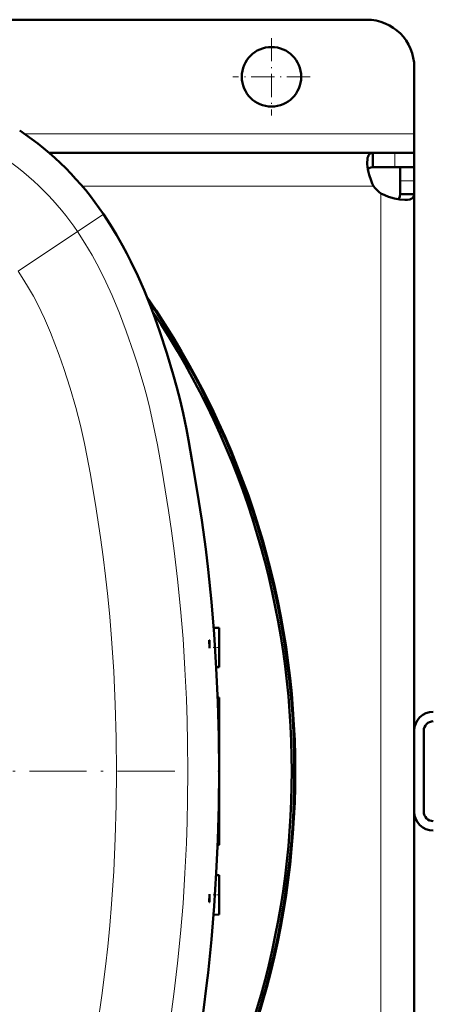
# Model space of a CAD drawing. Extents: x -2073 to 2460, y -1948 to 865.
# Tile 36 of 83: x 764 to 851, y -1500 to -1293. Entities that reach past the tile are written whole.
import ezdxf

# ---------------------------------------------------------------- set-up
doc = ezdxf.new("R2010")
doc.units = 0
doc.linetypes.add('DASHDOT', pattern=[18.5, 12, -3, 0.5, -3])

msp = doc.modelspace()

# ---------------------------------------------------------------- linework, layer by layer
at = {"color": 7, "lineweight": 50}
for p, q in [((836.57, -1292.89), (721.79, -1292.89)), ((846.57, -1316.89), (846.57, -1302.89)), ((846.57, -1320.89), (846.57, -1316.89)), ((837.89, -1320.89), (769.86, -1320.89)), ((837.89, -1320.89), (837.89, -1323.89)), ((842.45, -1320.89), (837.89, -1320.89)), ((846.57, -1320.89), (842.45, -1320.89)), ((846.57, -1320.89), (846.57, -1323.89)), ((837.89, -1323.89), (842.45, -1323.89)), ((846.57, -1323.89), (842.45, -1323.89)), ((843.57, -1326.76), (843.57, -1323.89)), ((846.57, -1323.89), (846.43, -1323.89)), ((846.57, -1326.76), (846.57, -1323.89)), ((843.57, -1329.56), (843.57, -1326.76)), ((846.57, -1329.56), (846.57, -1326.76)), ((846.57, -1329.56), (843.57, -1329.56)), ((846.57, -1442.33), (846.57, -1329.56)), ((805.56, -1420.77), (804.4, -1420.73)), ((805.56, -1420.77), (804.4, -1420.73)), ((805.56, -1420.77), (804.4, -1420.73)), ((805.56, -1420.77), (804.4, -1420.73)), ((805.56, -1424.89), (805.56, -1420.77)), ((803.44, -1423.36), (803.56, -1423.36)), ((803.56, -1425.01), (803.44, -1423.36)), ((803.56, -1423.36), (803.56, -1425.01)), ((805.56, -1429.02), (805.56, -1424.89)), ((805.56, -1429.02), (804.96, -1429.04)), ((805.56, -1435.39), (805.26, -1435.37)), ((805.56, -1450.89), (805.56, -1435.39)), ((846.57, -1442.39), (846.57, -1459.39)), ((848.57, -1442.39), (848.57, -1459.39)), ((805.56, -1466.39), (805.56, -1450.89)), ((846.57, -1459.46), (846.57, -1572.22)), ((805.56, -1466.39), (805.26, -1466.41)), ((805.56, -1472.77), (804.96, -1472.74)), ((805.56, -1472.77), (804.96, -1472.74)), ((805.56, -1472.77), (804.96, -1472.74)), ((805.56, -1472.77), (804.96, -1472.74)), ((805.56, -1476.89), (805.56, -1472.77)), ((803.56, -1476.77), (803.44, -1478.42)), ((803.56, -1478.42), (803.56, -1476.77)), ((805.56, -1481.02), (805.56, -1476.89)), ((803.44, -1478.42), (803.56, -1478.42)), ((805.56, -1481.02), (804.4, -1481.06))]:
    msp.add_line(p, q, dxfattribs=at)
at = {"color": 7, "linetype": 'DASHDOT', "lineweight": 18, "ltscale": 0.40625}
for p, q in [((816.57, -1296.77), (816.57, -1313.02)), ((824.69, -1304.89), (808.44, -1304.89))]:
    msp.add_line(p, q, dxfattribs=at)
at = {"color": 7, "lineweight": 18}
for p, q in [((846.57, -1316.89), (764.72, -1316.89)), ((842.45, -1320.89), (842.45, -1323.89)), ((846.57, -1326.76), (843.57, -1326.76)), ((838.03, -1327.89), (776.82, -1327.89)), ((839.57, -1450.89), (839.57, -1329.43)), ((775.81, -1337.45), (781.21, -1333.83)), ((781.28, -1333.78), (781.21, -1333.83)), ((763.37, -1345.79), (775.81, -1337.45)), ((839.57, -1450.89), (839.57, -1572.36))]:
    msp.add_line(p, q, dxfattribs=at)
at = {"color": 7, "linetype": 'DASHDOT', "lineweight": 18, "ltscale": 0.034586}
msp.add_line((805.67, -1424.89), (804.29, -1424.89), dxfattribs=at)
at = {"color": 7, "linetype": 'DASHDOT', "lineweight": 18}
msp.add_line((796.23, -1450.89), (496.88, -1450.89), dxfattribs=at)
at = {"color": 7, "linetype": 'DASHDOT', "lineweight": 18, "ltscale": 0.008939}
msp.add_line((805.59, -1450.89), (805.23, -1450.89), dxfattribs=at)
at = {"color": 7, "linetype": 'DASHDOT', "lineweight": 18, "ltscale": 0.034564}
msp.add_line((805.67, -1476.89), (804.29, -1476.89), dxfattribs=at)
at = {"color": 7, "lineweight": 50}
for points in [[(836.69, -1322.85), (836.71, -1322.37), (836.77, -1321.95), (836.85, -1321.68), (836.95, -1321.44), (837.1, -1321.22), (837.28, -1321.05), (837.56, -1320.93), (837.89, -1320.89)], [(838.03, -1327.89), (837.75, -1327.32), (837.5, -1326.73), (837.1, -1325.53), (836.83, -1324.36), (836.7, -1323.26), (836.69, -1322.85)], [(836.83, -1324.36), (837.07, -1324.09), (837.43, -1323.94), (837.89, -1323.89)], [(844.61, -1330.77), (843.54, -1330.69), (842.38, -1330.47), (841.16, -1330.12), (840.35, -1329.8), (839.57, -1329.43)], [(843.57, -1329.56), (843.52, -1330.03), (843.36, -1330.38), (843.09, -1330.62)], [(846.57, -1329.56), (846.51, -1329.95), (846.33, -1330.26), (846.03, -1330.5), (845.61, -1330.66), (845.15, -1330.74), (844.61, -1330.77)], [(781.28, -1333.78), (782.67, -1335.93), (784, -1338.11), (785.27, -1340.33), (786.18, -1342.02), (787.05, -1343.73), (788.48, -1346.74), (789.81, -1349.79), (791.05, -1352.89), (792.11, -1355.71), (793.12, -1358.55), (794.58, -1362.99), (795.93, -1367.47), (796.68, -1370.19), (797.36, -1372.91), (797.99, -1375.64), (798.68, -1379), (799.11, -1381.27), (799.92, -1385.81), (800.95, -1392), (801.9, -1398.12), (802.74, -1404.24), (803.24, -1408.47), (803.94, -1415.25), (804.51, -1422.06), (804.97, -1429.24), (805.3, -1436.41), (805.49, -1443.56), (805.56, -1450.89)], [(802.18, -1501.67), (803.01, -1495.36), (803.25, -1493.25), (803.96, -1486.28), (804.54, -1479.29), (804.98, -1472.29), (805.3, -1465.29), (805.5, -1458.13), (805.56, -1450.89)]]:
    msp.add_lwpolyline(points, dxfattribs=at)
at = {"color": 7, "lineweight": 18}
for points in [[(798.97, -1450.89), (798.93, -1444.83), (798.83, -1440.29), (798.68, -1435.75), (798.38, -1429.42), (797.98, -1423.09), (797.46, -1416.77), (796.85, -1410.54), (796.14, -1404.55), (795.56, -1400.33), (794.93, -1396.11), (794.24, -1391.74), (793.51, -1387.37), (792.6, -1382.28), (792.09, -1379.61), (791.53, -1376.95), (791.01, -1374.65), (790.44, -1372.35), (789.81, -1370.02), (789.14, -1367.68), (788.42, -1365.34), (787.67, -1363), (786.06, -1358.35), (784.64, -1354.57), (783.1, -1350.86), (781.79, -1347.97), (780.38, -1345.14), (778.86, -1342.37), (777.38, -1339.88), (775.81, -1337.45)], [(783.99, -1450.89), (783.93, -1443.89), (783.74, -1436.88), (783.41, -1429.91), (782.95, -1422.96), (782.57, -1418.42), (782.17, -1414.16), (781.7, -1409.9), (781.2, -1405.84), (780.64, -1401.78), (779.57, -1394.85), (778.44, -1388.14), (777.85, -1384.86), (777.29, -1382), (776.45, -1378.19), (775.49, -1374.44), (774.29, -1370.34), (772.96, -1366.24), (771.97, -1363.44), (771.08, -1361.03), (770.14, -1358.66), (768.86, -1355.69), (767.47, -1352.8), (766.54, -1351.02), (765.55, -1349.28), (764.55, -1347.62), (763.37, -1345.79)], [(783.99, -1450.89), (783.93, -1457.93), (783.73, -1464.96), (783.41, -1471.92), (782.94, -1478.87), (782.58, -1483.33), (782.15, -1487.77), (781.7, -1491.93), (780.92, -1498.02), (779.98, -1504.37)], [(798.97, -1450.89), (798.93, -1456.95), (798.83, -1461.49), (798.68, -1466.03), (798.38, -1472.36), (797.98, -1478.69), (797.46, -1485.02), (796.85, -1491.24), (796.14, -1497.23), (795.56, -1501.45)]]:
    msp.add_lwpolyline(points, dxfattribs=at)
at = {"color": 7, "lineweight": 50}
msp.add_circle((816.57, -1304.89), 6.25, dxfattribs=at)
for centre, radius, start, end in [((836.57, -1302.89), 10, 0, 90), ((727.82, -1369.63), 64.36, 33.8463, 56.1537), ((843.69, -1323.77), 7, 216.0817, 233.9139), ((646.57, -1450.9), 175, 325.2571, 34.7336), ((646.56, -1450.89), 174.8, 325.5582, 34.4418), ((646.56, -1450.89), 174.27, 326.3179, 33.6823), ((850.57, -1442.39), 4, 90, 180), ((850.57, -1442.39), 2, 90, 180), ((850.57, -1459.39), 4, 180, 270), ((850.57, -1459.39), 2, 180, 270)]:
    msp.add_arc(centre, radius, start, end, dxfattribs=at)
at = {"color": 7, "lineweight": 18}
msp.add_arc((727.82, -1369.63), 57.78, 33.846, 56.154, dxfattribs=at)

doc.saveas('drawing.dxf')
